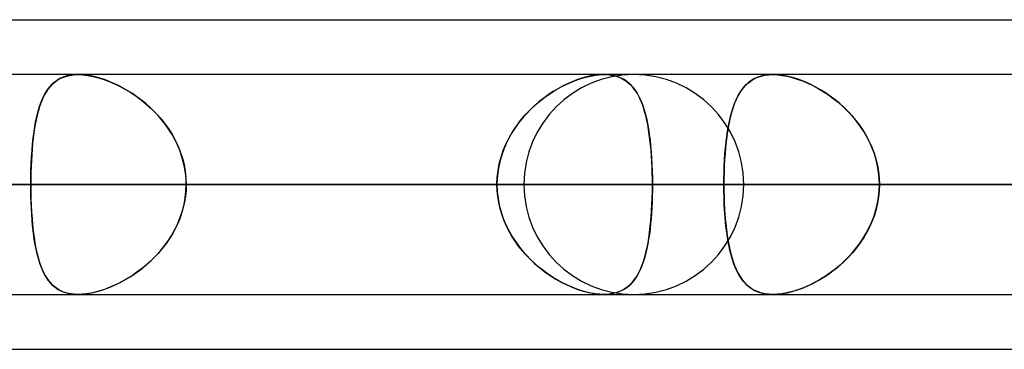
# Model space of a CAD drawing. Header units: millimetres. Extents: x -185 to 185, y -130 to 54.
# Tile 58 of 76: x 73.92 to 79.61, y -64 to -62.1. Entities that reach past the tile are written whole.
import ezdxf

# ---------------------------------------------------------------- set-up
doc = ezdxf.new("R2010")
doc.units = ezdxf.units.MM
doc.layers.add('MAIN-1', color=7, linetype='Continuous')
doc.layers.add('MAIN-2', color=7, linetype='Continuous')

msp = doc.modelspace()

# ---------------------------------------------------------------- linework, layer by layer
at = {"layer": 'MAIN-1'}
for p, q in [((46.1722, -62.095), (87.1067, -62.095)), ((87.1115, -62.4125), (-87.1115, -62.4125)), ((77.2965, -62.4125), (77.2975, -62.4125)), ((77.2975, -62.4125), (77.2985, -62.4125)), ((77.2985, -62.4125), (77.2995, -62.4125)), ((77.2995, -62.4125), (77.3006, -62.4125)), ((77.3006, -62.4125), (77.3016, -62.4125)), ((77.3016, -62.4125), (77.3026, -62.4126)), ((-87.6306, -63.0475), (87.6306, -63.0475)), ((-87.2445, -63.6825), (87.2445, -63.6825)), ((77.2976, -63.6825), (77.2965, -63.6825)), ((77.2987, -63.6825), (77.2976, -63.6825)), ((77.2999, -63.6825), (77.2987, -63.6825)), ((77.301, -63.6825), (77.2999, -63.6825)), ((77.3021, -63.6825), (77.301, -63.6825)), ((77.3032, -63.6824), (77.3021, -63.6825)), ((45.7544, -64), (87.782, -64))]:
    msp.add_line(p, q, dxfattribs=at)
at = {"layer": 'MAIN-2'}
for p, q in [((74.2368, -62.4133), (74.2153, -62.4159)), ((74.2332, -62.4136), (74.2595, -62.4125)), ((74.2595, -62.4125), (74.2368, -62.4133)), ((74.2828, -62.4133), (74.2595, -62.4125)), ((74.2595, -62.4125), (74.2867, -62.4136)), ((74.3071, -62.4157), (74.2828, -62.4133)), ((77.2728, -62.4133), (77.2481, -62.4159)), ((77.2687, -62.4136), (77.2965, -62.4125)), ((77.2965, -62.4125), (77.2728, -62.4133)), ((77.3188, -62.4133), (77.2965, -62.4125)), ((77.3026, -62.4126), (77.3279, -62.4141)), ((77.3401, -62.4157), (77.3188, -62.4133)), ((78.2501, -62.4134), (78.274, -62.4125)), ((78.274, -62.4125), (78.2504, -62.4134)), ((78.2987, -62.4134), (78.274, -62.4125)), ((78.274, -62.4125), (78.3, -62.4135)), ((74.0948, -62.4835), (74.1097, -62.4675)), ((74.1117, -62.4656), (74.0986, -62.4791)), ((74.1097, -62.4675), (74.1261, -62.4533)), ((74.1259, -62.4535), (74.1117, -62.4656)), ((74.1412, -62.4428), (74.1259, -62.4535)), ((74.1261, -62.4533), (74.144, -62.4411)), ((74.1578, -62.4337), (74.1412, -62.4428)), ((74.144, -62.4411), (74.1637, -62.431)), ((74.1756, -62.4262), (74.1578, -62.4337)), ((74.1637, -62.431), (74.1852, -62.4229)), ((74.1948, -62.4202), (74.1756, -62.4262)), ((74.1852, -62.4229), (74.2084, -62.4171)), ((74.2153, -62.4159), (74.1948, -62.4202)), ((74.2084, -62.4171), (74.2332, -62.4136)), ((74.2867, -62.4136), (74.3153, -62.4169)), ((74.3324, -62.4198), (74.3071, -62.4157)), ((74.3153, -62.4169), (74.3452, -62.4225)), ((74.3585, -62.4256), (74.3324, -62.4198)), ((74.3452, -62.4225), (74.3758, -62.4301)), ((74.3849, -62.4328), (74.3585, -62.4256)), ((74.3758, -62.4301), (74.4069, -62.4398)), ((74.4118, -62.4415), (74.3849, -62.4328)), ((74.4069, -62.4398), (74.4384, -62.4515)), ((74.4388, -62.4516), (74.4118, -62.4415)), ((74.4384, -62.4515), (74.4699, -62.465)), ((74.4658, -62.4631), (74.4388, -62.4516)), ((74.4928, -62.476), (74.4658, -62.4631)), ((74.4699, -62.465), (74.5015, -62.4804)), ((77.0504, -62.4835), (77.0823, -62.4675)), ((77.0864, -62.4656), (77.0588, -62.4791)), ((77.0823, -62.4675), (77.1143, -62.4533)), ((77.114, -62.4535), (77.0864, -62.4656)), ((77.1415, -62.4428), (77.114, -62.4535)), ((77.1143, -62.4533), (77.1463, -62.4411)), ((77.1688, -62.4337), (77.1415, -62.4428)), ((77.1463, -62.4411), (77.178, -62.431)), ((77.1957, -62.4262), (77.1688, -62.4337)), ((77.178, -62.431), (77.2093, -62.4229)), ((77.2222, -62.4202), (77.1957, -62.4262)), ((77.2093, -62.4229), (77.2396, -62.4171)), ((77.2481, -62.4159), (77.2222, -62.4202)), ((77.2396, -62.4171), (77.2687, -62.4136)), ((77.3279, -62.4141), (77.3519, -62.4179)), ((77.3603, -62.4198), (77.3401, -62.4157)), ((77.3519, -62.4179), (77.3744, -62.4239)), ((77.3793, -62.4256), (77.3603, -62.4198)), ((77.3744, -62.4239), (77.3951, -62.4319)), ((77.3971, -62.4328), (77.3793, -62.4256)), ((77.3951, -62.4319), (77.4142, -62.4419)), ((77.4136, -62.4415), (77.3971, -62.4328)), ((77.4289, -62.4516), (77.4136, -62.4415)), ((77.4142, -62.4419), (77.4318, -62.4538)), ((77.4432, -62.4631), (77.4289, -62.4516)), ((77.4318, -62.4538), (77.4479, -62.4675)), ((77.4563, -62.476), (77.4432, -62.4631)), ((77.4479, -62.4675), (77.4627, -62.483)), ((78.1205, -62.4692), (78.1069, -62.4835)), ((78.1193, -62.4703), (78.134, -62.4572)), ((78.1352, -62.4563), (78.1205, -62.4692)), ((78.134, -62.4572), (78.15, -62.4457)), ((78.1511, -62.445), (78.1352, -62.4563)), ((78.15, -62.4457), (78.1673, -62.4357)), ((78.1682, -62.4352), (78.1511, -62.445)), ((78.1673, -62.4357), (78.1859, -62.4275)), ((78.1868, -62.4272), (78.1682, -62.4352)), ((78.1859, -62.4275), (78.206, -62.4209)), ((78.2067, -62.4208), (78.1868, -62.4272)), ((78.206, -62.4209), (78.2274, -62.4162)), ((78.228, -62.4162), (78.2067, -62.4208)), ((78.2274, -62.4162), (78.2501, -62.4134)), ((78.2504, -62.4134), (78.228, -62.4162)), ((78.3246, -62.4162), (78.2987, -62.4134)), ((78.3, -62.4135), (78.3273, -62.4166)), ((78.3516, -62.4208), (78.3246, -62.4162)), ((78.3273, -62.4166), (78.3558, -62.4217)), ((78.3792, -62.4273), (78.3516, -62.4208)), ((78.3558, -62.4217), (78.385, -62.4288)), ((78.4073, -62.4355), (78.3792, -62.4273)), ((78.385, -62.4288), (78.4147, -62.4379)), ((78.4357, -62.4453), (78.4073, -62.4355)), ((78.4147, -62.4379), (78.4447, -62.4488)), ((78.4643, -62.4568), (78.4357, -62.4453)), ((78.4447, -62.4488), (78.4749, -62.4614)), ((78.4929, -62.4698), (78.4643, -62.4568)), ((78.4749, -62.4614), (78.5051, -62.4759)), ((78.5213, -62.4844), (78.4929, -62.4698)), ((74.0577, -62.5426), (74.0689, -62.521)), ((74.0753, -62.5105), (74.0649, -62.5283)), ((74.0689, -62.521), (74.0813, -62.5013)), ((74.0865, -62.4941), (74.0753, -62.5105)), ((74.0813, -62.5013), (74.0948, -62.4835)), ((74.0986, -62.4791), (74.0865, -62.4941)), ((74.5197, -62.4901), (74.4928, -62.476)), ((74.5015, -62.4804), (74.5328, -62.4975)), ((74.5463, -62.5054), (74.5197, -62.4901)), ((74.5328, -62.4975), (74.5638, -62.5163)), ((74.5728, -62.5221), (74.5463, -62.5054)), ((74.5638, -62.5163), (74.5943, -62.5368)), ((74.599, -62.5402), (74.5728, -62.5221)), ((76.9566, -62.5426), (76.9875, -62.521)), ((77.0038, -62.5105), (76.9767, -62.5283)), ((76.9875, -62.521), (77.0188, -62.5013)), ((77.0313, -62.4941), (77.0038, -62.5105)), ((77.0188, -62.5013), (77.0504, -62.4835)), ((77.0588, -62.4791), (77.0313, -62.4941)), ((77.4685, -62.4901), (77.4563, -62.476)), ((77.4627, -62.483), (77.4762, -62.5003)), ((77.4798, -62.5054), (77.4685, -62.4901)), ((77.4762, -62.5003), (77.4886, -62.5192)), ((77.4903, -62.5221), (77.4798, -62.5054)), ((77.4886, -62.5192), (77.4999, -62.5397)), ((77.5001, -62.5402), (77.4903, -62.5221)), ((78.0711, -62.5371), (78.0817, -62.5182)), ((78.0826, -62.5167), (78.0718, -62.5356)), ((78.0817, -62.5182), (78.0933, -62.5007)), ((78.0943, -62.4993), (78.0826, -62.5167)), ((78.0933, -62.5007), (78.1058, -62.4848)), ((78.1069, -62.4835), (78.0943, -62.4993)), ((78.1058, -62.4848), (78.1193, -62.4703)), ((78.5051, -62.4759), (78.5351, -62.492)), ((78.5496, -62.5004), (78.5213, -62.4844)), ((78.5351, -62.492), (78.5648, -62.5097)), ((78.5777, -62.5179), (78.5496, -62.5004)), ((78.5648, -62.5097), (78.5941, -62.529)), ((78.6055, -62.537), (78.5777, -62.5179)), ((74.0382, -62.5913), (74.0475, -62.566)), ((74.0466, -62.5683), (74.0385, -62.5904)), ((74.0553, -62.5476), (74.0466, -62.5683)), ((74.0475, -62.566), (74.0577, -62.5426)), ((74.0649, -62.5283), (74.0553, -62.5476)), ((74.5943, -62.5368), (74.6241, -62.5589)), ((74.6248, -62.5595), (74.599, -62.5402)), ((74.6241, -62.5589), (74.653, -62.5826)), ((74.6501, -62.5801), (74.6248, -62.5595)), ((74.6747, -62.602), (74.6501, -62.5801)), ((74.653, -62.5826), (74.6808, -62.6077)), ((76.8969, -62.5913), (76.9263, -62.566)), ((76.9235, -62.5683), (76.8979, -62.5904)), ((76.9498, -62.5476), (76.9235, -62.5683)), ((76.9263, -62.566), (76.9566, -62.5426)), ((76.9767, -62.5283), (76.9498, -62.5476)), ((77.4999, -62.5397), (77.5102, -62.5619)), ((77.5092, -62.5595), (77.5001, -62.5402)), ((77.5175, -62.5801), (77.5092, -62.5595)), ((77.5102, -62.5619), (77.5195, -62.5855)), ((77.5252, -62.602), (77.5175, -62.5801)), ((78.0437, -62.6027), (78.052, -62.5794)), ((78.0526, -62.5779), (78.0442, -62.6013)), ((78.052, -62.5794), (78.0612, -62.5575)), ((78.0618, -62.556), (78.0526, -62.5779)), ((78.0612, -62.5575), (78.0711, -62.5371)), ((78.0718, -62.5356), (78.0618, -62.556)), ((78.5941, -62.529), (78.6227, -62.5498)), ((78.6329, -62.5576), (78.6055, -62.537)), ((78.6227, -62.5498), (78.6506, -62.5721)), ((78.6596, -62.5797), (78.6329, -62.5576)), ((78.6506, -62.5721), (78.6776, -62.5958)), ((78.6855, -62.6032), (78.6596, -62.5797)), ((74.0244, -62.6385), (74.0183, -62.6644)), ((74.0222, -62.6471), (74.0298, -62.6183)), ((74.0311, -62.6138), (74.0244, -62.6385)), ((74.0298, -62.6183), (74.0382, -62.5913)), ((74.0385, -62.5904), (74.0311, -62.6138)), ((74.6986, -62.6251), (74.6747, -62.602)), ((74.6808, -62.6077), (74.7075, -62.6343)), ((74.7215, -62.6495), (74.6986, -62.6251)), ((74.7075, -62.6343), (74.7329, -62.6624)), ((76.849, -62.6385), (76.8261, -62.6644)), ((76.8411, -62.6471), (76.8684, -62.6183)), ((76.8729, -62.6138), (76.849, -62.6385)), ((76.8684, -62.6183), (76.8969, -62.5913)), ((76.8979, -62.5904), (76.8729, -62.6138)), ((77.5195, -62.5855), (77.528, -62.6106)), ((77.5323, -62.6251), (77.5252, -62.602)), ((77.528, -62.6106), (77.5357, -62.6372)), ((77.5389, -62.6495), (77.5323, -62.6251)), ((77.5357, -62.6372), (77.5426, -62.6651)), ((78.029, -62.6536), (78.036, -62.6274)), ((78.0364, -62.6261), (78.0293, -62.6522)), ((78.036, -62.6274), (78.0437, -62.6027)), ((78.0442, -62.6013), (78.0364, -62.6261)), ((78.6776, -62.5958), (78.7035, -62.6208)), ((78.7106, -62.6282), (78.6855, -62.6032)), ((78.7035, -62.6208), (78.7282, -62.6473)), ((78.7346, -62.6546), (78.7106, -62.6282)), ((74.0128, -62.6915), (74.0078, -62.7196)), ((74.0095, -62.7097), (74.0155, -62.6777)), ((74.0183, -62.6644), (74.0128, -62.6915)), ((74.0155, -62.6777), (74.0222, -62.6471)), ((74.7435, -62.675), (74.7215, -62.6495)), ((74.7329, -62.6624), (74.7568, -62.6919)), ((74.7642, -62.7016), (74.7435, -62.675)), ((74.7568, -62.6919), (74.7792, -62.7228)), ((76.8045, -62.6915), (76.7843, -62.7196)), ((76.7912, -62.7097), (76.8153, -62.6777)), ((76.8261, -62.6644), (76.8045, -62.6915)), ((76.8153, -62.6777), (76.8411, -62.6471)), ((77.5448, -62.675), (77.5389, -62.6495)), ((77.5426, -62.6651), (77.5489, -62.6945)), ((77.5502, -62.7016), (77.5448, -62.675)), ((77.5489, -62.6945), (77.5544, -62.7252)), ((78.0168, -62.7098), (78.0226, -62.6811)), ((78.0229, -62.6796), (78.0171, -62.7083)), ((78.0226, -62.6811), (78.029, -62.6536)), ((78.0293, -62.6522), (78.0229, -62.6796)), ((78.7282, -62.6473), (78.7517, -62.675)), ((78.7574, -62.6823), (78.7346, -62.6546)), ((78.7517, -62.675), (78.7737, -62.704)), ((78.7787, -62.7111), (78.7574, -62.6823)), ((74.0034, -62.7489), (73.9995, -62.7792)), ((73.9997, -62.7779), (74.0042, -62.7431)), ((74.0078, -62.7196), (74.0034, -62.7489)), ((74.0042, -62.7431), (74.0095, -62.7097)), ((74.7836, -62.7293), (74.7642, -62.7016)), ((74.7792, -62.7228), (74.7998, -62.7549)), ((74.8015, -62.7579), (74.7836, -62.7293)), ((76.7654, -62.7489), (76.7482, -62.7792)), ((76.7489, -62.7779), (76.769, -62.7431)), ((76.7843, -62.7196), (76.7654, -62.7489)), ((76.769, -62.7431), (76.7912, -62.7097)), ((77.5551, -62.7293), (77.5502, -62.7016)), ((77.5544, -62.7252), (77.5593, -62.7572)), ((77.5594, -62.7579), (77.5551, -62.7293)), ((78.0071, -62.7707), (78.0117, -62.7397)), ((78.0119, -62.7382), (78.0073, -62.7692)), ((78.0117, -62.7397), (78.0168, -62.7098)), ((78.0171, -62.7083), (78.0119, -62.7382)), ((78.7737, -62.704), (78.7942, -62.7343)), ((78.7985, -62.741), (78.7787, -62.7111)), ((78.7942, -62.7343), (78.8131, -62.7657)), ((78.8166, -62.7721), (78.7985, -62.741)), ((73.9962, -62.8105), (73.9932, -62.8427)), ((73.9958, -62.8139), (73.9997, -62.7779)), ((73.9995, -62.7792), (73.9962, -62.8105)), ((74.7998, -62.7549), (74.8185, -62.7883)), ((74.818, -62.7874), (74.8015, -62.7579)), ((74.8328, -62.8179), (74.818, -62.7874)), ((74.8185, -62.7883), (74.8351, -62.823)), ((76.7326, -62.8105), (76.7188, -62.8427)), ((76.731, -62.8139), (76.7489, -62.7779)), ((76.7482, -62.7792), (76.7326, -62.8105)), ((77.5593, -62.7572), (77.5636, -62.7904)), ((77.5633, -62.7874), (77.5594, -62.7579)), ((77.5666, -62.8179), (77.5633, -62.7874)), ((77.5636, -62.7904), (77.5673, -62.8248)), ((77.9997, -62.8358), (78.0031, -62.8028)), ((78.0033, -62.8014), (77.9998, -62.8346)), ((78.0031, -62.8028), (78.0071, -62.7707)), ((78.0073, -62.7692), (78.0033, -62.8014)), ((78.8131, -62.7657), (78.8301, -62.7982)), ((78.833, -62.8041), (78.8166, -62.7721)), ((78.8301, -62.7982), (78.8452, -62.8317)), ((78.8474, -62.8372), (78.833, -62.8041)), ((73.9899, -62.8893), (73.9926, -62.8511)), ((73.9932, -62.8427), (73.9908, -62.8756)), ((73.9926, -62.8511), (73.9958, -62.8139)), ((74.846, -62.8492), (74.8328, -62.8179)), ((74.8351, -62.823), (74.8495, -62.8586)), ((74.8572, -62.8812), (74.846, -62.8492)), ((74.8495, -62.8586), (74.8615, -62.8952)), ((76.7027, -62.8893), (76.7156, -62.8511)), ((76.7188, -62.8427), (76.707, -62.8756)), ((76.7156, -62.8511), (76.731, -62.8139)), ((77.5695, -62.8492), (77.5666, -62.8179)), ((77.5673, -62.8248), (77.5704, -62.8601)), ((77.572, -62.8812), (77.5695, -62.8492)), ((77.5704, -62.8601), (77.573, -62.8964)), ((77.9968, -62.8699), (77.9997, -62.8358)), ((77.9998, -62.8346), (77.9969, -62.8686)), ((78.8452, -62.8317), (78.8583, -62.8662)), ((78.8599, -62.871), (78.8474, -62.8372)), ((78.8583, -62.8662), (78.8691, -62.9014)), ((73.9888, -62.909), (73.9872, -62.943)), ((73.9879, -62.9281), (73.9899, -62.8893)), ((73.9908, -62.8756), (73.9888, -62.909)), ((74.8666, -62.9137), (74.8572, -62.8812)), ((74.8615, -62.8952), (74.871, -62.9326)), ((74.8739, -62.9466), (74.8666, -62.9137)), ((76.6972, -62.909), (76.6895, -62.943)), ((76.6926, -62.9281), (76.7027, -62.8893)), ((76.707, -62.8756), (76.6972, -62.909)), ((77.574, -62.9137), (77.572, -62.8812)), ((77.573, -62.8964), (77.575, -62.9336)), ((77.5755, -62.9466), (77.574, -62.9137)), ((77.9945, -62.9034), (77.9926, -62.9387)), ((77.9926, -62.9397), (77.9944, -62.9045)), ((77.9944, -62.9045), (77.9968, -62.8699)), ((77.9969, -62.8686), (77.9945, -62.9034)), ((78.8702, -62.9055), (78.8599, -62.871)), ((78.8691, -62.9014), (78.8777, -62.9374)), ((78.8783, -62.9404), (78.8702, -62.9055)), ((73.9855, -63.0073), (73.9864, -62.9675)), ((73.9861, -62.9775), (73.9855, -63.0123)), ((73.9872, -62.943), (73.9861, -62.9775)), ((73.9864, -62.9675), (73.9879, -62.9281)), ((74.871, -62.9326), (74.8779, -62.9706)), ((74.8792, -62.9799), (74.8739, -62.9466)), ((74.8779, -62.9706), (74.882, -63.0089)), ((74.8824, -63.0136), (74.8792, -62.9799)), ((76.6839, -62.9775), (76.6805, -63.0123)), ((76.6808, -63.0073), (76.6853, -62.9675)), ((76.6895, -62.943), (76.6839, -62.9775)), ((76.6853, -62.9675), (76.6926, -62.9281)), ((77.575, -62.9336), (77.5764, -62.9712)), ((77.5766, -62.9799), (77.5755, -62.9466)), ((77.5764, -62.9712), (77.5772, -63.0092)), ((77.5773, -63.0136), (77.5766, -62.9799)), ((77.9913, -62.9745), (77.9905, -63.0108)), ((77.9905, -63.0112), (77.9913, -62.9753)), ((77.9926, -62.9387), (77.9913, -62.9745)), ((77.9913, -62.9753), (77.9926, -62.9397)), ((78.8777, -62.9374), (78.8839, -62.9738)), ((78.8841, -62.9758), (78.8783, -62.9404)), ((78.8839, -62.9738), (78.8876, -63.0105)), ((78.8876, -63.0115), (78.8841, -62.9758)), ((73.9853, -63.0475), (73.9855, -63.0073)), ((73.9855, -63.0123), (73.9853, -63.0475)), ((74.882, -63.0089), (74.8834, -63.0475)), ((74.8834, -63.0475), (74.8824, -63.0136)), ((76.6793, -63.0475), (76.6808, -63.0073)), ((76.6805, -63.0123), (76.6793, -63.0475)), ((77.5772, -63.0092), (77.5775, -63.0475)), ((77.5775, -63.0475), (77.5773, -63.0136)), ((77.9905, -63.0108), (77.9902, -63.0475)), ((77.9902, -63.0475), (77.9905, -63.0112)), ((78.8876, -63.0105), (78.8888, -63.0475)), ((78.8888, -63.0475), (78.8876, -63.0115)), ((87.6306, -63.0475), (-87.6306, -63.0475)), ((86.6188, -63.0475), (-86.6188, -63.0475)), ((-86.6188, -63.0475), (86.6188, -63.0475)), ((-80.5093, -63.0475), (80.5093, -63.0475)), ((80.5093, -63.0475), (-80.5093, -63.0475)), ((79.6108, -63.0475), (-79.6108, -63.0475)), ((-79.6108, -63.0475), (79.6108, -63.0475)), ((76.835, -63.0475), (56.9578, -63.0475)), ((56.9578, -63.0475), (76.835, -63.0475)), ((57.8569, -63.0475), (78.105, -63.0475)), ((78.105, -63.0475), (57.8569, -63.0475)), ((86.741, -63.0475), (63.97, -63.0475)), ((63.97, -63.0475), (86.741, -63.0475)), ((64.8689, -63.0475), (88.011, -63.0475)), ((88.011, -63.0475), (64.8689, -63.0475)), ((67.8776, -63.0475), (73.9853, -63.0475)), ((73.9853, -63.0475), (67.8776, -63.0475)), ((76.6793, -63.0475), (70.5717, -63.0475)), ((70.5717, -63.0475), (76.6793, -63.0475)), ((96.647, -63.0475), (70.9807, -63.0475)), ((70.9807, -63.0475), (96.647, -63.0475)), ((71.8794, -63.0475), (97.917, -63.0475)), ((97.917, -63.0475), (71.8794, -63.0475)), ((71.8794, -63.0475), (77.9902, -63.0475)), ((77.9902, -63.0475), (71.8794, -63.0475)), ((79.6108, -63.0475), (73.5007, -63.0475)), ((73.5007, -63.0475), (79.6108, -63.0475)), ((73.9853, -63.0475), (73.9855, -63.0877)), ((76.6793, -63.0475), (73.9853, -63.0475)), ((73.9855, -63.0827), (73.9853, -63.0475)), ((73.9853, -63.0475), (76.6793, -63.0475)), ((73.9861, -63.1175), (73.9855, -63.0827)), ((73.9855, -63.0877), (73.9864, -63.1275)), ((74.8779, -63.1244), (74.882, -63.0861)), ((74.8824, -63.0814), (74.8792, -63.1151)), ((74.882, -63.0861), (74.8834, -63.0475)), ((74.8834, -63.0475), (74.8824, -63.0814)), ((74.8834, -63.0475), (77.5775, -63.0475)), ((77.5775, -63.0475), (74.8834, -63.0475)), ((74.8834, -63.0475), (80.9909, -63.0475)), ((80.9909, -63.0475), (74.8834, -63.0475)), ((76.6805, -63.0827), (76.6793, -63.0475)), ((76.6793, -63.0475), (76.6808, -63.0877)), ((76.6839, -63.1175), (76.6805, -63.0827)), ((76.6808, -63.0877), (76.6853, -63.1275)), ((77.5764, -63.1244), (77.5772, -63.0861)), ((77.5773, -63.0811), (77.5767, -63.1144)), ((77.5772, -63.0861), (77.5775, -63.0475)), ((77.5775, -63.0475), (77.5773, -63.0811)), ((83.685, -63.0475), (77.5775, -63.0475)), ((77.5775, -63.0475), (83.685, -63.0475)), ((77.9902, -63.0475), (77.9905, -63.0838)), ((106.553, -63.0475), (77.9902, -63.0475)), ((77.9905, -63.0855), (77.9902, -63.0475)), ((77.9902, -63.0475), (106.553, -63.0475)), ((77.9905, -63.0838), (77.9913, -63.1197)), ((77.9914, -63.123), (77.9905, -63.0855)), ((78.8839, -63.1212), (78.8876, -63.0845)), ((78.8876, -63.0835), (78.8841, -63.1193)), ((78.8876, -63.0845), (78.8888, -63.0475)), ((78.8888, -63.0475), (78.8876, -63.0835)), ((78.8888, -63.0475), (107.823, -63.0475)), ((107.823, -63.0475), (78.8888, -63.0475)), ((78.8888, -63.0475), (84.9989, -63.0475)), ((84.9989, -63.0475), (78.8888, -63.0475)), ((73.9872, -63.152), (73.9861, -63.1175)), ((73.9864, -63.1275), (73.9879, -63.1669)), ((73.9888, -63.186), (73.9872, -63.152)), ((74.8739, -63.1484), (74.8666, -63.1813)), ((74.871, -63.1624), (74.8779, -63.1244)), ((74.8792, -63.1151), (74.8739, -63.1484)), ((76.6895, -63.152), (76.6839, -63.1175)), ((76.6853, -63.1275), (76.6926, -63.1669)), ((76.6972, -63.186), (76.6895, -63.152)), ((77.5756, -63.1474), (77.5741, -63.1801)), ((77.5749, -63.1624), (77.5764, -63.1244)), ((77.5767, -63.1144), (77.5756, -63.1474)), ((77.9913, -63.1197), (77.9926, -63.1553)), ((77.9928, -63.1601), (77.9914, -63.123)), ((78.8777, -63.1576), (78.8839, -63.1212)), ((78.8841, -63.1193), (78.8783, -63.1546)), ((73.9879, -63.1669), (73.9899, -63.2057)), ((73.9908, -63.2194), (73.9888, -63.186)), ((73.9899, -63.2057), (73.9926, -63.2439)), ((74.8495, -63.2364), (74.8615, -63.1998)), ((74.8666, -63.1813), (74.8572, -63.2138)), ((74.8615, -63.1998), (74.871, -63.1624)), ((76.6926, -63.1669), (76.7027, -63.2057)), ((76.707, -63.2194), (76.6972, -63.186)), ((76.7027, -63.2057), (76.7156, -63.2439)), ((77.5703, -63.2364), (77.5729, -63.1998)), ((77.5741, -63.1801), (77.5721, -63.2123)), ((77.5729, -63.1998), (77.5749, -63.1624)), ((77.9926, -63.1553), (77.9944, -63.1905)), ((77.9948, -63.1966), (77.9928, -63.1601)), ((77.9944, -63.1905), (77.9968, -63.2251)), ((77.9974, -63.2325), (77.9948, -63.1966)), ((78.8583, -63.2288), (78.8691, -63.1936)), ((78.8702, -63.1896), (78.8599, -63.224)), ((78.8691, -63.1936), (78.8777, -63.1576)), ((78.8783, -63.1546), (78.8702, -63.1896)), ((73.9932, -63.2523), (73.9908, -63.2194)), ((73.9926, -63.2439), (73.9958, -63.2811)), ((73.9962, -63.2845), (73.9932, -63.2523)), ((74.846, -63.2458), (74.8328, -63.2771)), ((74.8351, -63.272), (74.8495, -63.2364)), ((74.8572, -63.2138), (74.846, -63.2458)), ((76.7188, -63.2523), (76.707, -63.2194)), ((76.7156, -63.2439), (76.731, -63.2811)), ((76.7326, -63.2845), (76.7188, -63.2523)), ((77.5697, -63.244), (77.5668, -63.2751)), ((77.5671, -63.272), (77.5703, -63.2364)), ((77.5721, -63.2123), (77.5697, -63.244)), ((77.9968, -63.2251), (77.9997, -63.2592)), ((78.0005, -63.2676), (77.9974, -63.2325)), ((77.9997, -63.2592), (78.0031, -63.2922)), ((78.8301, -63.2968), (78.8452, -63.2632)), ((78.8474, -63.2578), (78.833, -63.2909)), ((78.8452, -63.2632), (78.8583, -63.2288)), ((78.8599, -63.224), (78.8474, -63.2578)), ((73.9958, -63.2811), (73.9997, -63.3171)), ((73.9995, -63.3158), (73.9962, -63.2845)), ((74.0034, -63.3461), (73.9995, -63.3158)), ((73.9997, -63.3171), (74.0042, -63.3519)), ((74.7998, -63.3401), (74.8185, -63.3067)), ((74.818, -63.3076), (74.8015, -63.3371)), ((74.8328, -63.2771), (74.818, -63.3076)), ((74.8185, -63.3067), (74.8351, -63.272)), ((76.731, -63.2811), (76.7489, -63.3171)), ((76.7482, -63.3158), (76.7326, -63.2845)), ((76.7654, -63.3461), (76.7482, -63.3158)), ((76.7489, -63.3171), (76.769, -63.3519)), ((77.559, -63.3401), (77.5634, -63.3067)), ((77.5635, -63.3053), (77.5598, -63.3346)), ((77.5634, -63.3067), (77.5671, -63.272)), ((77.5668, -63.2751), (77.5635, -63.3053)), ((78.0043, -63.3018), (78.0005, -63.2676)), ((78.0031, -63.2922), (78.0071, -63.3243)), ((78.0086, -63.3347), (78.0043, -63.3018)), ((78.8166, -63.3229), (78.7985, -63.354)), ((78.8131, -63.3293), (78.8301, -63.2968)), ((78.833, -63.2909), (78.8166, -63.3229)), ((74.0078, -63.3754), (74.0034, -63.3461)), ((74.0042, -63.3519), (74.0095, -63.3853)), ((74.0128, -63.4035), (74.0078, -63.3754)), ((74.7568, -63.4031), (74.7792, -63.3722)), ((74.7836, -63.3657), (74.7642, -63.3934)), ((74.7792, -63.3722), (74.7998, -63.3401)), ((74.8015, -63.3371), (74.7836, -63.3657)), ((76.7843, -63.3754), (76.7654, -63.3461)), ((76.769, -63.3519), (76.7912, -63.3853)), ((76.8045, -63.4035), (76.7843, -63.3754)), ((77.5483, -63.4031), (77.554, -63.3722)), ((77.5555, -63.3631), (77.5507, -63.3905)), ((77.554, -63.3722), (77.559, -63.3401)), ((77.5598, -63.3346), (77.5555, -63.3631)), ((78.0071, -63.3243), (78.0117, -63.3553)), ((78.0135, -63.3665), (78.0086, -63.3347)), ((78.0117, -63.3553), (78.0168, -63.3852)), ((78.0191, -63.397), (78.0135, -63.3665)), ((78.7737, -63.391), (78.7942, -63.3607)), ((78.7985, -63.354), (78.7787, -63.3839)), ((78.7942, -63.3607), (78.8131, -63.3293)), ((74.0095, -63.3853), (74.0155, -63.4173)), ((74.0183, -63.4306), (74.0128, -63.4035)), ((74.0155, -63.4173), (74.0222, -63.4479)), ((74.0244, -63.4565), (74.0183, -63.4306)), ((74.7075, -63.4607), (74.7329, -63.4326)), ((74.7435, -63.42), (74.7215, -63.4455)), ((74.7329, -63.4326), (74.7568, -63.4031)), ((74.7642, -63.3934), (74.7435, -63.42)), ((76.7912, -63.3853), (76.8153, -63.4173)), ((76.8261, -63.4306), (76.8045, -63.4035)), ((76.8153, -63.4173), (76.8411, -63.4479)), ((76.849, -63.4565), (76.8261, -63.4306)), ((77.5349, -63.4607), (77.542, -63.4326)), ((77.5455, -63.417), (77.5396, -63.4424)), ((77.542, -63.4326), (77.5483, -63.4031)), ((77.5507, -63.3905), (77.5455, -63.417)), ((78.0168, -63.3852), (78.0226, -63.4139)), ((78.0253, -63.4262), (78.0191, -63.397)), ((78.0226, -63.4139), (78.029, -63.4414)), ((78.0323, -63.4541), (78.0253, -63.4262)), ((78.7282, -63.4477), (78.7517, -63.42)), ((78.7574, -63.4128), (78.7346, -63.4404)), ((78.7517, -63.42), (78.7737, -63.391)), ((78.7787, -63.3839), (78.7574, -63.4128)), ((74.0222, -63.4479), (74.0298, -63.4767)), ((74.0311, -63.4812), (74.0244, -63.4565)), ((74.0298, -63.4767), (74.0382, -63.5037)), ((74.0385, -63.5046), (74.0311, -63.4812)), ((74.6747, -63.493), (74.6501, -63.5149)), ((74.653, -63.5124), (74.6808, -63.4873)), ((74.6986, -63.4699), (74.6747, -63.493)), ((74.6808, -63.4873), (74.7075, -63.4607)), ((74.7215, -63.4455), (74.6986, -63.4699)), ((76.8411, -63.4479), (76.8684, -63.4767)), ((76.8729, -63.4812), (76.849, -63.4565)), ((76.8684, -63.4767), (76.8969, -63.5037)), ((76.8979, -63.5046), (76.8729, -63.4812)), ((77.5184, -63.5124), (77.5271, -63.4873)), ((77.5263, -63.4898), (77.5187, -63.5116)), ((77.5332, -63.4667), (77.5263, -63.4898)), ((77.5271, -63.4873), (77.5349, -63.4607)), ((77.5396, -63.4424), (77.5332, -63.4667)), ((78.029, -63.4414), (78.036, -63.4675)), ((78.0399, -63.4806), (78.0323, -63.4541)), ((78.036, -63.4675), (78.0437, -63.4923)), ((78.0483, -63.5055), (78.0399, -63.4806)), ((78.0437, -63.4923), (78.052, -63.5156)), ((78.6855, -63.4918), (78.6595, -63.5153)), ((78.6776, -63.4992), (78.7035, -63.4742)), ((78.7106, -63.4668), (78.6855, -63.4918)), ((78.7035, -63.4742), (78.7282, -63.4477)), ((78.7346, -63.4404), (78.7106, -63.4668)), ((74.0382, -63.5037), (74.0475, -63.529)), ((74.0466, -63.5267), (74.0385, -63.5046)), ((74.0553, -63.5474), (74.0466, -63.5267)), ((74.0475, -63.529), (74.0577, -63.5524)), ((74.0649, -63.5667), (74.0553, -63.5474)), ((74.5943, -63.5582), (74.6241, -63.5361)), ((74.6248, -63.5355), (74.599, -63.5548)), ((74.6241, -63.5361), (74.653, -63.5124)), ((74.6501, -63.5149), (74.6248, -63.5355)), ((76.8969, -63.5037), (76.9263, -63.529)), ((76.9235, -63.5267), (76.8979, -63.5046)), ((76.9498, -63.5474), (76.9235, -63.5267)), ((76.9263, -63.529), (76.9566, -63.5524)), ((76.9767, -63.5667), (76.9498, -63.5474)), ((77.4984, -63.5582), (77.5089, -63.5361)), ((77.5106, -63.5323), (77.5017, -63.5516)), ((77.5089, -63.5361), (77.5184, -63.5124)), ((77.5187, -63.5116), (77.5106, -63.5323)), ((78.0574, -63.5289), (78.0483, -63.5055)), ((78.052, -63.5156), (78.0612, -63.5375)), ((78.0674, -63.5508), (78.0574, -63.5289)), ((78.0612, -63.5375), (78.0711, -63.5579)), ((78.0783, -63.571), (78.0674, -63.5508)), ((78.5941, -63.566), (78.6227, -63.5452)), ((78.6328, -63.5374), (78.6055, -63.558)), ((78.6227, -63.5452), (78.6506, -63.5229)), ((78.6595, -63.5153), (78.6328, -63.5374)), ((78.6506, -63.5229), (78.6776, -63.4992)), ((74.0577, -63.5524), (74.0689, -63.574)), ((74.0753, -63.5845), (74.0649, -63.5667)), ((74.0689, -63.574), (74.0813, -63.5937)), ((74.0865, -63.6009), (74.0753, -63.5845)), ((74.0813, -63.5937), (74.0948, -63.6115)), ((74.0986, -63.6159), (74.0865, -63.6009)), ((74.5197, -63.6049), (74.4928, -63.619)), ((74.5015, -63.6146), (74.5328, -63.5975)), ((74.5463, -63.5896), (74.5197, -63.6049)), ((74.5328, -63.5975), (74.5638, -63.5787)), ((74.5728, -63.5729), (74.5463, -63.5896)), ((74.5638, -63.5787), (74.5943, -63.5582)), ((74.599, -63.5548), (74.5728, -63.5729)), ((76.9566, -63.5524), (76.9875, -63.574)), ((77.0038, -63.5845), (76.9767, -63.5667)), ((76.9875, -63.574), (77.0188, -63.5937)), ((77.0313, -63.6009), (77.0038, -63.5845)), ((77.0188, -63.5937), (77.0504, -63.6115)), ((77.0588, -63.6159), (77.0313, -63.6009)), ((77.4708, -63.602), (77.459, -63.6162)), ((77.4604, -63.6146), (77.4742, -63.5975)), ((77.4819, -63.5865), (77.4708, -63.602)), ((77.4742, -63.5975), (77.4869, -63.5787)), ((77.4922, -63.5697), (77.4819, -63.5865)), ((77.4869, -63.5787), (77.4984, -63.5582)), ((77.5017, -63.5516), (77.4922, -63.5697)), ((78.0711, -63.5579), (78.0817, -63.5768)), ((78.09, -63.5896), (78.0783, -63.571)), ((78.0817, -63.5768), (78.0933, -63.5943)), ((78.1027, -63.6066), (78.09, -63.5896)), ((78.0933, -63.5943), (78.1058, -63.6102)), ((78.1165, -63.6219), (78.1027, -63.6066)), ((78.5051, -63.6191), (78.5351, -63.603)), ((78.5496, -63.5947), (78.5213, -63.6107)), ((78.5351, -63.603), (78.5648, -63.5853)), ((78.5777, -63.5771), (78.5496, -63.5947)), ((78.5648, -63.5853), (78.5941, -63.566)), ((78.6055, -63.558), (78.5777, -63.5771)), ((74.0948, -63.6115), (74.1097, -63.6275)), ((74.1117, -63.6294), (74.0986, -63.6159)), ((74.1097, -63.6275), (74.1261, -63.6417)), ((74.1259, -63.6415), (74.1117, -63.6294)), ((74.1412, -63.6522), (74.1259, -63.6415)), ((74.1261, -63.6417), (74.144, -63.6539)), ((74.1578, -63.6613), (74.1412, -63.6522)), ((74.144, -63.6539), (74.1637, -63.664)), ((74.1756, -63.6688), (74.1578, -63.6613)), ((74.1637, -63.664), (74.1852, -63.6721)), ((74.3452, -63.6725), (74.3758, -63.6649)), ((74.3849, -63.6622), (74.3585, -63.6694)), ((74.3758, -63.6649), (74.4069, -63.6552)), ((74.4118, -63.6535), (74.3849, -63.6622)), ((74.4069, -63.6552), (74.4384, -63.6435)), ((74.4388, -63.6434), (74.4118, -63.6535)), ((74.4384, -63.6435), (74.4699, -63.63)), ((74.4658, -63.6319), (74.4388, -63.6434)), ((74.4928, -63.619), (74.4658, -63.6319)), ((74.4699, -63.63), (74.5015, -63.6146)), ((77.0504, -63.6115), (77.0823, -63.6275)), ((77.0864, -63.6294), (77.0588, -63.6159)), ((77.0823, -63.6275), (77.1143, -63.6417)), ((77.114, -63.6415), (77.0864, -63.6294)), ((77.1415, -63.6522), (77.114, -63.6415)), ((77.1143, -63.6417), (77.1463, -63.6539)), ((77.1688, -63.6613), (77.1415, -63.6522)), ((77.1463, -63.6539), (77.178, -63.664)), ((77.1957, -63.6688), (77.1688, -63.6613)), ((77.178, -63.664), (77.2093, -63.6721)), ((77.3699, -63.6725), (77.3911, -63.6649)), ((77.4013, -63.6602), (77.384, -63.6677)), ((77.3911, -63.6649), (77.4107, -63.6552)), ((77.4174, -63.6512), (77.4013, -63.6602)), ((77.4107, -63.6552), (77.4287, -63.6435)), ((77.4323, -63.6409), (77.4174, -63.6512)), ((77.4287, -63.6435), (77.4452, -63.63)), ((77.4461, -63.6292), (77.4323, -63.6409)), ((77.4452, -63.63), (77.4604, -63.6146)), ((77.459, -63.6162), (77.4461, -63.6292)), ((78.1058, -63.6102), (78.1193, -63.6247)), ((78.1313, -63.6356), (78.1165, -63.6219)), ((78.1193, -63.6247), (78.134, -63.6378)), ((78.1475, -63.6477), (78.1313, -63.6356)), ((78.134, -63.6378), (78.15, -63.6493)), ((78.165, -63.6581), (78.1475, -63.6477)), ((78.15, -63.6493), (78.1673, -63.6593)), ((78.184, -63.6668), (78.165, -63.6581)), ((78.1673, -63.6593), (78.1859, -63.6675)), ((78.4073, -63.6595), (78.3792, -63.6677)), ((78.385, -63.6662), (78.4147, -63.6571)), ((78.4357, -63.6497), (78.4073, -63.6595)), ((78.4147, -63.6571), (78.4447, -63.6462)), ((78.4642, -63.6382), (78.4357, -63.6497)), ((78.4447, -63.6462), (78.4749, -63.6336)), ((78.4928, -63.6252), (78.4642, -63.6382)), ((78.4749, -63.6336), (78.5051, -63.6191)), ((78.5213, -63.6107), (78.4928, -63.6252)), ((74.1948, -63.6748), (74.1756, -63.6688)), ((74.1852, -63.6721), (74.2084, -63.6779)), ((74.2153, -63.6791), (74.1948, -63.6748)), ((74.2084, -63.6779), (74.2332, -63.6814)), ((74.2368, -63.6817), (74.2153, -63.6791)), ((74.2332, -63.6814), (74.2595, -63.6825)), ((74.2595, -63.6825), (74.2368, -63.6817)), ((74.2595, -63.6825), (74.2867, -63.6814)), ((74.2828, -63.6817), (74.2595, -63.6825)), ((74.3071, -63.6793), (74.2828, -63.6817)), ((74.2867, -63.6814), (74.3153, -63.6781)), ((74.3324, -63.6752), (74.3071, -63.6793)), ((74.3153, -63.6781), (74.3452, -63.6725)), ((74.3585, -63.6694), (74.3324, -63.6752)), ((77.2222, -63.6748), (77.1957, -63.6688)), ((77.2093, -63.6721), (77.2396, -63.6779)), ((77.2481, -63.6791), (77.2222, -63.6748)), ((77.2396, -63.6779), (77.2687, -63.6814)), ((77.2728, -63.6817), (77.2481, -63.6791)), ((77.2687, -63.6814), (77.2965, -63.6825)), ((77.2965, -63.6825), (77.2728, -63.6817)), ((77.2965, -63.6825), (77.3224, -63.6814)), ((77.325, -63.6812), (77.3032, -63.6824)), ((77.3224, -63.6814), (77.3469, -63.6781)), ((77.3458, -63.6783), (77.325, -63.6812)), ((77.3655, -63.6738), (77.3458, -63.6783)), ((77.3469, -63.6781), (77.3699, -63.6725)), ((77.384, -63.6677), (77.3655, -63.6738)), ((78.2044, -63.6736), (78.184, -63.6668)), ((78.1859, -63.6675), (78.206, -63.674)), ((78.2263, -63.6786), (78.2044, -63.6736)), ((78.206, -63.674), (78.2274, -63.6788)), ((78.2495, -63.6815), (78.2263, -63.6786)), ((78.2274, -63.6788), (78.2501, -63.6816)), ((78.2739, -63.6825), (78.2495, -63.6815)), ((78.2501, -63.6816), (78.274, -63.6825)), ((78.2987, -63.6816), (78.2739, -63.6825)), ((78.274, -63.6825), (78.3, -63.6815)), ((78.3245, -63.6788), (78.2987, -63.6816)), ((78.3, -63.6815), (78.3273, -63.6784)), ((78.3515, -63.6742), (78.3245, -63.6788)), ((78.3273, -63.6784), (78.3558, -63.6733)), ((78.3792, -63.6677), (78.3515, -63.6742)), ((78.3558, -63.6733), (78.385, -63.6662))]:
    msp.add_line(p, q, dxfattribs=at)
for start, end in [(0, 180), (180, 0)]:
    msp.add_arc((77.47, -63.0475), 0.635, start, end, dxfattribs=at)

doc.saveas('drawing.dxf')
